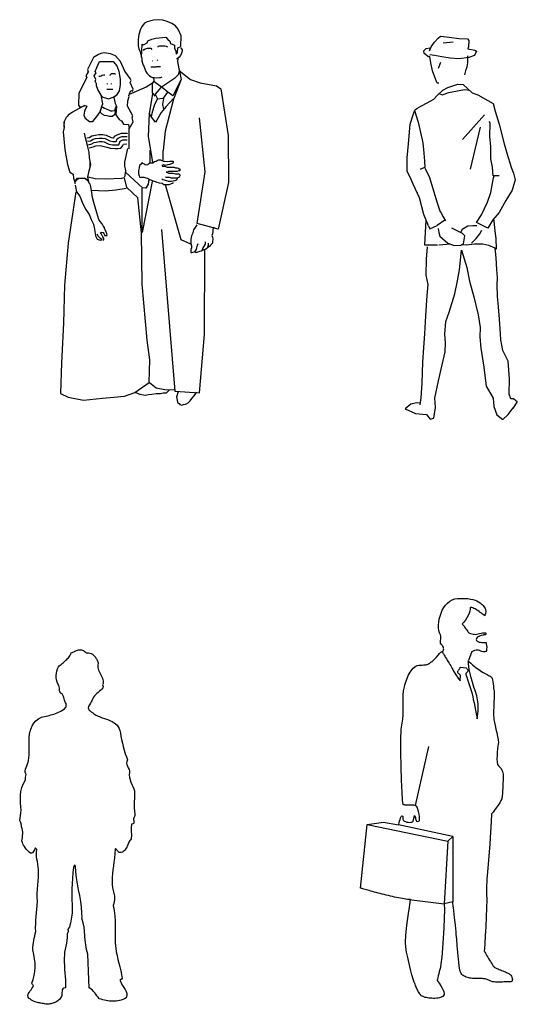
# Model space of a CAD drawing. Header units: millimetres. Extents: x 100.4 to 113.7, y 151.6 to 169.4.
# Tile 25 of 50: x 110.3 to 112.5, y 154.4 to 158.9. Entities that reach past the tile are written whole.
import ezdxf

# ---------------------------------------------------------------- set-up
doc = ezdxf.new("R2010")
doc.units = ezdxf.units.MM

msp = doc.modelspace()

# ---------------------------------------------------------------- linework, layer by layer
for p, q in [((112.1531, 158.7966), (112.17, 158.8155)), ((112.17, 158.8155), (112.1807, 158.8243)), ((112.1807, 158.8243), (112.2196, 158.82)), ((112.2196, 158.82), (112.2642, 158.8138)), ((112.2642, 158.8138), (112.3031, 158.812)), ((112.3031, 158.812), (112.3094, 158.8051)), ((112.1036, 158.7576), (112.1143, 158.7683)), ((112.1143, 158.7683), (112.1318, 158.7709)), ((112.1293, 158.7577), (112.1381, 158.7753)), ((112.1318, 158.7709), (112.1293, 158.7577)), ((112.1381, 158.7753), (112.1531, 158.7966)), ((112.1914, 158.7942), (112.2385, 158.7987)), ((112.3076, 158.7756), (112.3051, 158.7668)), ((112.3051, 158.7668), (112.3371, 158.7606)), ((112.3094, 158.8051), (112.3076, 158.7756)), ((112.1061, 158.7451), (112.1036, 158.7576)), ((112.125, 158.73), (112.1061, 158.7451)), ((112.1319, 158.7319), (112.125, 158.73)), ((112.1532, 158.7364), (112.1319, 158.7389)), ((112.1357, 158.7024), (112.1319, 158.7319)), ((112.1853, 158.7302), (112.1532, 158.7364)), ((112.2236, 158.724), (112.1853, 158.7302)), ((112.2644, 158.7215), (112.2236, 158.724)), ((112.3096, 158.7279), (112.2644, 158.7215)), ((112.3052, 158.7028), (112.3052, 158.7348)), ((112.3353, 158.7367), (112.3096, 158.7279)), ((112.344, 158.7562), (112.3353, 158.7367)), ((112.3371, 158.7606), (112.344, 158.7562)), ((112.1427, 158.6661), (112.1357, 158.7024)), ((112.1703, 158.6787), (112.1809, 158.7063)), ((112.2903, 158.6488), (112.2965, 158.6726)), ((112.2965, 158.6726), (112.3009, 158.6852)), ((112.3009, 158.6852), (112.3052, 158.7028)), ((110.9883, 158.6645), (110.9972, 158.6263)), ((112.1534, 158.6378), (112.1427, 158.6661)), ((112.1642, 158.6102), (112.1534, 158.6378)), ((110.9972, 158.6263), (110.9615, 158.537)), ((112.1723, 158.6102), (112.1642, 158.6102)), ((112.19, 158.5783), (112.2132, 158.5909)), ((112.2132, 158.5909), (112.2583, 158.606)), ((112.2583, 158.606), (112.2841, 158.6042)), ((112.2841, 158.6042), (112.325, 158.5653)), ((110.9615, 158.537), (110.9233, 158.3917)), ((112.1191, 158.5197), (112.1492, 158.5374)), ((112.1492, 158.5374), (112.1644, 158.5533)), ((112.1644, 158.5533), (112.19, 158.5783)), ((112.1737, 158.5624), (112.1877, 158.5568)), ((112.1877, 158.5568), (112.2179, 158.5668)), ((112.2179, 158.5668), (112.2658, 158.5764)), ((112.2658, 158.5764), (112.2898, 158.5812)), ((112.2898, 158.5812), (112.3122, 158.5775)), ((112.325, 158.5653), (112.3507, 158.5566)), ((112.3507, 158.5566), (112.3953, 158.5309)), ((112.0658, 158.4901), (112.0723, 158.4945)), ((112.0723, 158.4945), (112.0934, 158.506)), ((112.0934, 158.506), (112.1191, 158.5197)), ((112.3953, 158.5309), (112.4199, 158.5177)), ((112.4199, 158.5177), (112.4299, 158.482)), ((112.0421, 158.4235), (112.0571, 158.4707)), ((112.0571, 158.4707), (112.0633, 158.4876)), ((112.0615, 158.4857), (112.0785, 158.4318)), ((112.0633, 158.4876), (112.0658, 158.4901)), ((112.381, 158.465), (112.2802, 158.3531)), ((112.4299, 158.482), (112.447, 158.4223)), ((112.0341, 158.3331), (112.0421, 158.4235)), ((112.0785, 158.4318), (112.1, 158.3377)), ((112.3617, 158.4091), (112.315, 158.2182)), ((112.4068, 158.4261), (112.4043, 158.4349)), ((112.4044, 158.3684), (112.4068, 158.4261)), ((112.447, 158.4223), (112.471, 158.3326)), ((110.9233, 158.3917), (110.9139, 158.3028)), ((112.4089, 158.3194), (112.4044, 158.3684)), ((110.7395, 158.2494), (110.7526, 158.3125)), ((112.0273, 158.2691), (112.0341, 158.3331)), ((112.1, 158.3377), (112.1045, 158.2906)), ((112.409, 158.2654), (112.4089, 158.3194)), ((112.471, 158.3326), (112.4893, 158.2705)), ((112.0284, 158.2062), (112.0273, 158.2691)), ((112.1045, 158.2906), (112.1066, 158.2546)), ((112.4893, 158.2705), (112.5046, 158.2217)), ((112.1079, 158.2245), (112.0884, 158.2182)), ((112.1066, 158.2546), (112.1079, 158.2245)), ((112.108, 158.2226), (112.1276, 158.1843)), ((112.4179, 158.2272), (112.409, 158.2654)), ((112.4199, 158.1864), (112.4179, 158.2272)), ((112.0414, 158.181), (112.0284, 158.2062)), ((112.0558, 158.1492), (112.0414, 158.181)), ((112.0884, 158.2182), (112.0947, 158.2201)), ((112.1276, 158.1843), (112.1395, 158.1494)), ((112.4093, 158.111), (112.4218, 158.1776)), ((112.4475, 158.1883), (112.4199, 158.1864)), ((112.4218, 158.1776), (112.4243, 158.1864)), ((112.4243, 158.1864), (112.4475, 158.1883)), ((112.5046, 158.2217), (112.5132, 158.1989)), ((112.5132, 158.1989), (112.521, 158.1687)), ((112.0836, 158.0871), (112.0558, 158.1492)), ((112.1395, 158.1494), (112.1642, 158.0646)), ((112.521, 158.1687), (112.5064, 158.1216)), ((112.3944, 158.0664), (112.4093, 158.111)), ((112.5064, 158.1216), (112.4782, 158.0738)), ((112.1032, 158.01), (112.0836, 158.0871)), ((112.1642, 158.0646), (112.1786, 158.0232)), ((112.3668, 158.0086), (112.3944, 158.0664)), ((112.4782, 158.0738), (112.4478, 158.0194)), ((112.1246, 157.9585), (112.1032, 158.01)), ((112.1786, 158.0257), (112.1914, 157.9993)), ((112.1914, 157.9993), (112.2028, 157.9817)), ((112.3442, 157.9735), (112.3668, 158.0086)), ((112.4478, 158.0194), (112.4184, 157.9867)), ((112.1101, 157.9026), (112.1146, 157.9826)), ((112.1246, 157.9585), (112.132, 157.945)), ((112.132, 157.945), (112.1654, 157.9611)), ((112.1999, 157.9845), (112.1654, 157.9611)), ((112.3048, 157.957), (112.2791, 157.9419)), ((112.328, 157.9589), (112.3048, 157.957)), ((112.3456, 157.959), (112.328, 157.9589)), ((112.3839, 157.9546), (112.3442, 157.9735)), ((112.3966, 157.9479), (112.3839, 157.9546)), ((112.4184, 157.9867), (112.3966, 157.9479)), ((112.4242, 157.9818), (112.4227, 157.9911)), ((112.4289, 157.9345), (112.4242, 157.9818)), ((112.1699, 157.9461), (112.1718, 157.9285)), ((112.1718, 157.9285), (112.1762, 157.9116)), ((112.1762, 157.9116), (112.2127, 157.8796)), ((112.2615, 157.9331), (112.232, 157.9481)), ((112.281, 157.9243), (112.2615, 157.9331)), ((112.2791, 157.9419), (112.2716, 157.9285)), ((112.2917, 157.9137), (112.281, 157.9243)), ((112.2855, 157.8772), (112.2917, 157.9137)), ((112.3432, 157.9012), (112.3601, 157.9226)), ((112.3601, 157.9226), (112.3689, 157.9395)), ((112.4343, 157.9004), (112.4289, 157.9345)), ((112.1084, 157.8709), (112.1101, 157.9026)), ((112.1661, 157.8707), (112.1084, 157.8709)), ((112.2266, 157.8747), (112.1719, 157.8707)), ((112.2127, 157.8796), (112.2428, 157.869)), ((112.2428, 157.869), (112.273, 157.8709)), ((112.273, 157.8709), (112.2855, 157.8772)), ((112.2981, 157.871), (112.276, 157.8725)), ((112.3353, 157.8746), (112.2981, 157.871)), ((112.3219, 157.8798), (112.3432, 157.9012)), ((112.3734, 157.8746), (112.3353, 157.8746)), ((112.401, 157.8693), (112.3734, 157.8746)), ((112.4293, 157.8562), (112.401, 157.8693)), ((112.4351, 157.8546), (112.4343, 157.9004)), ((112.1161, 157.8066), (112.1204, 157.8625)), ((112.2663, 157.7576), (112.2761, 157.8474)), ((112.2761, 157.8474), (112.3001, 157.7681)), ((112.4338, 157.8135), (112.4293, 157.8562)), ((112.4293, 157.8562), (112.4351, 157.8546)), ((112.1144, 157.7338), (112.1161, 157.8066)), ((112.4376, 157.7601), (112.4338, 157.8135)), ((112.1233, 157.6905), (112.1144, 157.7338)), ((112.2582, 157.7083), (112.2663, 157.7576)), ((112.3001, 157.7681), (112.3128, 157.7063)), ((112.4402, 157.7237), (112.4376, 157.7601)), ((112.119, 157.6415), (112.1233, 157.6905)), ((112.2451, 157.648), (112.2582, 157.7083)), ((112.3128, 157.7063), (112.3321, 157.6354)), ((112.4378, 157.6873), (112.4402, 157.7237)), ((112.4404, 157.6377), (112.4378, 157.6873)), ((112.1129, 157.5473), (112.119, 157.6415)), ((112.2196, 157.5645), (112.2451, 157.648)), ((112.3321, 157.6354), (112.352, 157.5519)), ((112.4449, 157.5888), (112.4404, 157.6377)), ((112.2046, 157.5218), (112.2196, 157.5645)), ((112.352, 157.5519), (112.3609, 157.4942)), ((112.4488, 157.5329), (112.4449, 157.5888)), ((112.1086, 157.4657), (112.1129, 157.5473)), ((112.2003, 157.464), (112.2046, 157.5218)), ((112.4533, 157.4664), (112.4488, 157.5329)), ((112.1044, 157.4036), (112.1086, 157.4657)), ((112.2029, 157.4251), (112.2003, 157.464)), ((112.3609, 157.4942), (112.3599, 157.4519)), ((112.4558, 157.4388), (112.4533, 157.4664)), ((112.2005, 157.3843), (112.2029, 157.4251)), ((112.3599, 157.4519), (112.364, 157.4007)), ((112.4641, 157.3892), (112.4558, 157.4388)), ((112.1001, 157.337), (112.1044, 157.4036)), ((112.188, 157.3246), (112.2005, 157.3843)), ((112.364, 157.4007), (112.3782, 157.314)), ((112.4881, 157.3403), (112.4641, 157.3892)), ((112.0959, 157.2409), (112.1001, 157.337)), ((112.1712, 157.2518), (112.188, 157.3246)), ((112.4945, 157.2606), (112.4881, 157.3403)), ((112.3782, 157.314), (112.3891, 157.2262)), ((112.0916, 157.1744), (112.0959, 157.2409)), ((112.1538, 157.172), (112.1712, 157.2518)), ((112.4927, 157.1902), (112.4945, 157.2606)), ((112.3891, 157.2262), (112.42, 157.1725)), ((112.5002, 157.1693), (112.4927, 157.1902)), ((112.0446, 157.1442), (112.0189, 157.1228)), ((112.0703, 157.1505), (112.0446, 157.1442)), ((112.0898, 157.1487), (112.0703, 157.1505)), ((112.0879, 157.1424), (112.0916, 157.1744)), ((112.1564, 157.1293), (112.1538, 157.172)), ((112.42, 157.1725), (112.4238, 157.1342)), ((112.5146, 157.1691), (112.5002, 157.1693)), ((112.5304, 157.1574), (112.5105, 157.1254)), ((112.5146, 157.1691), (112.5304, 157.1574)), ((112.0189, 157.1228), (112.066, 157.1015)), ((112.066, 157.1015), (112.1156, 157.0972)), ((112.1502, 157.0803), (112.1564, 157.1293)), ((112.4238, 157.1342), (112.4371, 157.096)), ((112.4885, 157.098), (112.5121, 157.1287)), ((112.1156, 157.0972), (112.1326, 157.0759)), ((112.1326, 157.0759), (112.1502, 157.0803)), ((112.4371, 157.096), (112.4647, 157.0741)), ((112.4647, 157.0741), (112.4885, 157.098)), ((112.1941, 156.0263), (112.1887, 156.0143)), ((112.3223, 156.0157), (112.3076, 155.9743)), ((112.0654, 155.3122), (112.1272, 155.582)), ((111.8448, 155.2258), (111.92, 155.2368)), ((111.92, 155.2368), (111.9878, 155.2237)), ((112.2363, 155.171), (112.2363, 154.8722)), ((112.213, 155.1501), (112.1972, 154.8637)), ((112.0363, 154.8834), (112.1972, 154.8637))]:
    msp.add_line(p, q)
at = {"color": 7}
for p, q in [((110.8169, 158.7329), (110.8169, 158.7329)), ((110.4629, 158.4095), (110.4629, 158.433)), ((110.5816, 158.2305), (110.5816, 158.2523)), ((110.5184, 158.169), (110.5135, 158.1615)), ((110.5311, 158.1742), (110.5184, 158.169)), ((110.5435, 158.1742), (110.5311, 158.1742)), ((110.5561, 158.1768), (110.5435, 158.1742)), ((110.5662, 158.169), (110.5561, 158.1768)), ((110.5737, 158.1615), (110.5662, 158.169)), ((110.5763, 158.154), (110.5737, 158.1615)), ((110.5812, 158.1491), (110.5763, 158.154)), ((110.5838, 158.1365), (110.5812, 158.1491)), ((110.5887, 158.1114), (110.5838, 158.1365)), ((110.5913, 158.0889), (110.5887, 158.1114)), ((110.5988, 158.0661), (110.5913, 158.0889)), ((110.604, 158.0437), (110.5988, 158.0661)), ((110.6115, 158.0186), (110.604, 158.0437)), ((110.6216, 157.9883), (110.6115, 158.0186)), ((110.6264, 157.9782), (110.6216, 157.9883)), ((110.6365, 157.9681), (110.6264, 157.9782)), ((110.6414, 157.9583), (110.6365, 157.9681)), ((110.6466, 157.9506), (110.6414, 157.9583)), ((110.629, 157.9281), (110.6339, 157.9307)), ((110.6313, 157.9232), (110.629, 157.9281)), ((110.6313, 157.9232), (110.6313, 157.9232)), ((110.6339, 157.918), (110.6313, 157.9232)), ((110.6339, 157.9307), (110.6414, 157.9281)), ((110.6391, 157.9079), (110.6339, 157.918)), ((110.644, 157.9004), (110.6391, 157.9079)), ((110.6414, 157.9281), (110.644, 157.9232)), ((110.644, 157.9232), (110.6466, 157.918)), ((110.6466, 157.9482), (110.6466, 157.9506)), ((110.6541, 157.9307), (110.6466, 157.9482)), ((110.6466, 157.918), (110.6466, 157.9154)), ((110.6466, 157.9154), (110.659, 157.9154)), ((110.6567, 157.9232), (110.6541, 157.9307)), ((110.659, 157.9154), (110.6567, 157.9232)), ((110.6414, 157.8955), (110.644, 157.8955)), ((110.644, 157.8955), (110.644, 157.9004))]:
    msp.add_line(p, q, dxfattribs=at)
at = {"color": 0}
for p, q in [((110.8664, 158.5641), (110.8664, 158.6076)), ((110.6179, 158.5771), (110.6179, 158.5771)), ((110.7596, 158.3097), (110.7596, 158.4054)), ((110.8545, 158.2468), (110.8545, 158.3044)), ((110.9139, 158.259), (110.9139, 158.3028)), ((110.8189, 158.2485), (110.8189, 158.2494)), ((110.7369, 158.1816), (110.7368, 158.1817)), ((110.5717, 158.1621), (110.5715, 158.1623)), ((110.8189, 157.9278), (110.8189, 158.1307))]:
    msp.add_line(p, q, dxfattribs=at)
for points in [[(110.8293, 158.8841), (110.8167, 158.8682), (110.8095, 158.8516), (110.8032, 158.8318), (110.8, 158.8096), (110.8, 158.7803), (110.804, 158.7676), (110.8095, 158.7526), (110.8159, 158.7272), (110.819, 158.7882), (110.8254, 158.7858), (110.8412, 158.7938), (110.8444, 158.8033), (110.8634, 158.8112), (110.8808, 158.8159), (110.8959, 158.8175), (110.9117, 158.8183), (110.926, 158.8207), (110.9355, 158.8096), (110.945, 158.8017), (110.9482, 158.7906), (110.9656, 158.7843), (110.9664, 158.77), (110.972, 158.7565), (110.9736, 158.7431), (110.9799, 158.7486), (110.9815, 158.7708), (110.9957, 158.7779), (110.9973, 158.8255), (110.9831, 158.8564), (110.9704, 158.8722), (110.9537, 158.8825), (110.9323, 158.892), (110.9133, 158.8976), (110.8911, 158.8999), (110.8705, 158.8984), (110.8515, 158.8936), (110.8412, 158.8896)], [(110.6193, 158.7415), (110.5971, 158.728), (110.5694, 158.6725), (110.5718, 158.6614), (110.5615, 158.644), (110.5654, 158.6361), (110.5298, 158.564), (110.5274, 158.5101), (110.5345, 158.5006), (110.5599, 158.5085), (110.5654, 158.5045), (110.5559, 158.4816), (110.552, 158.4641), (110.5591, 158.4499), (110.5781, 158.4348), (110.5932, 158.4348), (110.6122, 158.4586), (110.6265, 158.4792), (110.6344, 158.5045), (110.6391, 158.5156), (110.6312, 158.5553), (110.6162, 158.5814), (110.6098, 158.5973), (110.6098, 158.6068), (110.6043, 158.6194), (110.6067, 158.6274), (110.6003, 158.6432), (110.609, 158.6575), (110.6035, 158.6638), (110.6122, 158.682), (110.6233, 158.709), (110.6471, 158.709), (110.67, 158.709), (110.6859, 158.709), (110.7025, 158.6892), (110.712, 158.6654), (110.7136, 158.6559), (110.7176, 158.6266), (110.7176, 158.602), (110.7144, 158.5751), (110.7017, 158.5561), (110.6899, 158.5442), (110.6922, 158.5307), (110.6954, 158.5172), (110.7017, 158.5045), (110.6986, 158.4657), (110.7136, 158.4443), (110.7239, 158.4388), (110.7334, 158.4229), (110.7564, 158.4221), (110.7596, 158.4023), (110.7778, 158.434), (110.7723, 158.4523), (110.7754, 158.461), (110.7517, 158.5045), (110.7525, 158.5299), (110.7596, 158.5489), (110.758, 158.5537), (110.7675, 158.5774), (110.7739, 158.5735), (110.7778, 158.5822), (110.7643, 158.6131), (110.7683, 158.6226), (110.7643, 158.6321), (110.739, 158.6646), (110.72, 158.709), (110.6962, 158.7351), (110.674, 158.7446), (110.6471, 158.7486), (110.6296, 158.7454)]]:
    msp.add_lwpolyline(points, close=True)
at = {"color": 7}
for points in [[(110.8248, 158.7593), (110.8274, 158.7645), (110.8326, 158.7668), (110.8424, 158.7694), (110.8476, 158.7694), (110.8577, 158.7694), (110.8626, 158.7645)], [(110.9355, 158.7746), (110.9303, 158.7769), (110.9228, 158.7795), (110.9153, 158.7795), (110.9052, 158.7795), (110.8977, 158.7795), (110.8903, 158.7769), (110.8903, 158.7746)], [(110.9957, 158.772), (111.0006, 158.7619), (111.0006, 158.757), (110.9983, 158.7469), (110.9931, 158.7368), (110.9882, 158.7293), (110.9782, 158.7218), (110.9756, 158.7218)], [(110.8165, 158.7265), (110.8173, 158.7218), (110.8173, 158.7117), (110.8199, 158.7017), (110.8225, 158.6916), (110.8274, 158.6841), (110.8326, 158.6714), (110.8349, 158.6639), (110.8401, 158.6564), (110.845, 158.6515), (110.8525, 158.6437), (110.86, 158.6388), (110.8652, 158.6362), (110.8727, 158.6362), (110.8827, 158.6339), (110.8977, 158.6362), (110.9026, 158.6362), (110.9104, 158.6388)], [(110.981, 158.7229), (110.9806, 158.7086), (110.9825, 158.6927), (110.986, 158.676), (110.9886, 158.668)], [(110.8577, 158.6841), (110.8675, 158.6841), (110.8753, 158.6841), (110.8828, 158.6841), (110.8851, 158.6867), (110.8928, 158.6867), (110.9026, 158.6867)], [(110.8652, 158.7117), (110.8675, 158.7117)], [(110.8902, 158.714), (110.8877, 158.7166)], [(110.6216, 158.6414), (110.6265, 158.6414), (110.6314, 158.6437), (110.6366, 158.6463), (110.6441, 158.6489), (110.649, 158.6489)], [(110.6718, 158.6463), (110.6744, 158.6489), (110.6767, 158.6538), (110.6819, 158.6538), (110.6868, 158.6538), (110.6919, 158.6538), (110.6968, 158.6515)], [(110.8707, 158.6365), (110.8714, 158.6191)], [(110.6568, 158.5835), (110.6643, 158.5835), (110.6692, 158.5835), (110.6718, 158.5835), (110.6818, 158.5835), (110.6842, 158.5835)], [(110.6591, 158.6086), (110.6591, 158.6063)], [(110.6767, 158.6086), (110.6767, 158.6063)], [(110.6314, 158.5535), (110.6392, 158.546), (110.6516, 158.5434), (110.6643, 158.5382), (110.6867, 158.546), (110.6994, 158.5558)], [(110.9606, 158.5382), (110.928, 158.5031), (110.9052, 158.4757), (110.885, 158.4405), (110.8801, 158.4327), (110.8626, 158.4529), (110.8499, 158.4731)], [(110.5662, 158.3601), (110.5763, 158.3624), (110.5887, 158.3702), (110.604, 158.3725), (110.6216, 158.3751), (110.6392, 158.3751), (110.6542, 158.3725), (110.6766, 158.3624), (110.6867, 158.3601), (110.6893, 158.3601), (110.6919, 158.3676), (110.7017, 158.3725), (110.7118, 158.3777), (110.7245, 158.3826), (110.7369, 158.3826), (110.7496, 158.3826), (110.7496, 158.38)], [(110.5698, 158.3447), (110.5825, 158.3476), (110.5943, 158.3551), (110.6063, 158.3569), (110.6227, 158.3593), (110.6378, 158.3593), (110.6495, 158.3573), (110.6716, 158.3474), (110.6849, 158.3443), (110.7006, 158.3443), (110.7048, 158.3563), (110.7089, 158.3584), (110.7183, 158.3632), (110.7274, 158.3668), (110.7369, 158.3668), (110.7496, 158.3668)], [(110.5733, 158.3293), (110.5886, 158.3328), (110.6, 158.3399), (110.6087, 158.3412), (110.6239, 158.3435), (110.6364, 158.3435), (110.6448, 158.342), (110.6665, 158.3323), (110.6832, 158.3285), (110.7118, 158.3285), (110.7176, 158.3451), (110.7248, 158.3488), (110.7304, 158.351), (110.7369, 158.351), (110.7496, 158.351)], [(110.5769, 158.3156), (110.5946, 158.3193), (110.6066, 158.324), (110.6268, 158.3252), (110.6396, 158.323), (110.657, 158.3186), (110.6741, 158.3132), (110.6948, 158.3113), (110.7089, 158.3113), (110.722, 158.3128), (110.7289, 158.3223), (110.7328, 158.332), (110.7484, 158.3339)], [(110.7395, 158.1817), (110.7446, 158.2094), (110.7421, 158.2195), (110.7395, 158.2319), (110.7395, 158.2419), (110.7395, 158.2494)], [(110.8199, 158.2445), (110.8072, 158.2344), (110.8049, 158.2244), (110.8023, 158.212), (110.8023, 158.1967), (110.8049, 158.1866), (110.8072, 158.1817), (110.8124, 158.1791)], [(110.8199, 158.2445), (110.8274, 158.2419), (110.8326, 158.2393), (110.8401, 158.237), (110.845, 158.2393), (110.8475, 158.2419), (110.8524, 158.2445), (110.8576, 158.2471), (110.8674, 158.2471), (110.8752, 158.252), (110.8827, 158.2546), (110.8876, 158.2569), (110.8928, 158.2595), (110.9026, 158.2595), (110.9078, 158.2569), (110.9153, 158.2546), (110.9202, 158.2546), (110.9355, 158.252), (110.943, 158.2546), (110.953, 158.2546), (110.9579, 158.2546), (110.9605, 158.252), (110.9605, 158.2471), (110.9579, 158.2445), (110.953, 158.2419), (110.943, 158.2393), (110.9355, 158.237), (110.9254, 158.2344), (110.9179, 158.237), (110.9153, 158.237), (110.9153, 158.237), (110.9078, 158.2344), (110.9104, 158.2344), (110.9104, 158.2318), (110.9153, 158.2318), (110.9202, 158.2318), (110.9329, 158.2269), (110.9378, 158.2269), (110.9429, 158.2269), (110.9478, 158.2269), (110.953, 158.2269), (110.9579, 158.2269), (110.9654, 158.2269), (110.9706, 158.2243), (110.9781, 158.2243), (110.983, 158.2217), (110.9856, 158.2194), (110.9905, 158.2194), (110.9905, 158.2168), (110.9905, 158.2142), (110.9905, 158.2093), (110.9882, 158.2093), (110.9856, 158.2093), (110.9781, 158.2068), (110.9729, 158.2068), (110.968, 158.2068), (110.9631, 158.2068), (110.9579, 158.2068), (110.9504, 158.2068), (110.9455, 158.2068), (110.9404, 158.2068), (110.9355, 158.2042), (110.928, 158.2042), (110.928, 158.2042), (110.9329, 158.2019), (110.9404, 158.1993), (110.9579, 158.1993), (110.9706, 158.1967), (110.9856, 158.1967), (110.9905, 158.1918), (110.9905, 158.1866), (110.9882, 158.1817), (110.9781, 158.1768), (110.9654, 158.1768), (110.953, 158.1768), (110.9429, 158.1791), (110.9303, 158.1791), (110.9254, 158.1817), (110.9254, 158.1817)], [(110.9579, 158.1566), (110.9579, 158.154), (110.9478, 158.1491), (110.9403, 158.1465), (110.9303, 158.1465), (110.9179, 158.1465), (110.9104, 158.1517), (110.9104, 158.1517), (110.8977, 158.154), (110.8876, 158.1566), (110.8752, 158.1615), (110.8651, 158.1641), (110.855, 158.169), (110.8449, 158.1742), (110.8375, 158.1768), (110.8274, 158.1791), (110.8173, 158.1791), (110.8124, 158.1791)], [(110.5135, 158.144), (110.5184, 158.114), (110.5337, 158.0938), (110.5486, 158.0586), (110.561, 158.0336), (110.5763, 158.0111), (110.5864, 157.9883), (110.5962, 157.9658), (110.6014, 157.9431), (110.6063, 157.9131), (110.6138, 157.8978), (110.6264, 157.8929), (110.6365, 157.8955), (110.629, 157.9004), (110.6189, 157.9105), (110.6138, 157.9206)], [(110.9781, 158.1742), (110.9755, 158.1667), (110.968, 158.1641), (110.953, 158.1615), (110.9403, 158.1615), (110.9303, 158.1641), (110.9202, 158.1667), (110.9127, 158.169), (110.9078, 158.1716)], [(111.0686, 157.9632), (111.0608, 157.9505), (111.0533, 157.9407), (111.0484, 157.9231), (111.0432, 157.913), (111.0409, 157.8978), (111.0409, 157.8903), (111.0409, 157.8779), (111.0432, 157.8678), (111.0432, 157.8577), (111.0409, 157.8502), (111.0409, 157.8375), (111.0458, 157.8375), (111.0559, 157.8401), (111.0608, 157.8427), (111.066, 157.8502), (111.0686, 157.8577), (111.0709, 157.8704), (111.0735, 157.8779)], [(111.1464, 157.9531), (111.1412, 157.943), (111.1412, 157.9329), (111.1389, 157.9231), (111.1363, 157.9153), (111.1389, 157.9078), (111.1412, 157.8978), (111.1389, 157.8854), (111.1389, 157.8802), (111.1311, 157.8704), (111.1262, 157.8652), (111.1187, 157.8603), (111.1187, 157.8626), (111.1213, 157.8678), (111.1213, 157.8704), (111.1213, 157.8802), (111.1213, 157.8802)], [(111.1061, 157.8854), (111.1061, 157.8753), (111.0986, 157.8626), (111.0937, 157.8551), (111.0937, 157.8502), (111.0885, 157.8427), (111.0761, 157.8401), (111.0686, 157.8375), (111.0634, 157.8375), (111.0608, 157.8401)], [(111.1161, 157.8626), (111.1161, 157.8577), (111.1086, 157.8528), (111.0986, 157.8476), (111.096, 157.8476)], [(110.9429, 157.2098), (110.9279, 157.1948), (110.9152, 157.1948), (110.9025, 157.1922), (110.8826, 157.1922), (110.8624, 157.1896), (110.8474, 157.187), (110.8325, 157.1847), (110.8097, 157.1896), (110.7895, 157.1971), (110.7872, 157.1971)], [(110.9829, 157.2005), (110.9754, 157.1778), (110.978, 157.1628), (110.9806, 157.1527), (110.9881, 157.1478), (110.9904, 157.1426), (110.9982, 157.14), (111.008, 157.1426), (111.0158, 157.1452), (111.0282, 157.1501), (111.0382, 157.1602), (111.0457, 157.1703), (111.0558, 157.183), (111.0633, 157.1928), (111.0659, 157.2005)]]:
    msp.add_lwpolyline(points, dxfattribs=at)
for points in [[(110.9894, 158.6678), (110.9823, 158.648), (110.9664, 158.6321), (110.9062, 158.5917), (110.8713, 158.6179)], [(110.9883, 158.6658), (111.0393, 158.6276), (111.0839, 158.611), (111.1579, 158.5982), (111.177, 158.5842), (111.2115, 158.3713), (111.2127, 158.1571), (111.1655, 157.9429), (111.0699, 157.9696)], [(110.8709, 158.6173), (110.8658, 158.6109), (110.8365, 158.5918), (110.7587, 158.5587)], [(110.9038, 158.5909), (110.8777, 158.5592), (110.888, 158.5386), (110.8745, 158.5125), (110.8634, 158.4721), (110.8602, 158.4562)], [(110.8872, 158.5394), (110.9157, 158.541), (110.9355, 158.5695), (110.9094, 158.5901)], [(110.9957, 158.6234), (110.9593, 158.5529), (110.9355, 158.5695)], [(110.8658, 158.5612), (110.8505, 158.472), (110.8467, 158.3661), (110.8658, 158.2501)], [(110.8777, 158.5513), (110.8666, 158.564)], [(110.9157, 158.5402), (110.9117, 158.5133), (110.9157, 158.4919)], [(111.0699, 157.9696), (111.1056, 158.2055), (111.0801, 158.4516)], [(110.5729, 158.1824), (110.6047, 158.1748), (110.6532, 158.1735), (110.7259, 158.1761), (110.7361, 158.1799)], [(110.7361, 158.1773), (110.7475, 158.134)], [(110.8493, 158.171), (110.8454, 158.1494), (110.8352, 158.1315), (110.8199, 158.1328), (110.7447, 158.2029)], [(110.516, 158.1136), (110.503, 158.0225), (110.4813, 157.8793), (110.464, 157.6884), (110.4596, 157.5149), (110.451, 157.3327), (110.4466, 157.1938), (110.4813, 157.1765), (110.5507, 157.1635), (110.6375, 157.1721), (110.6896, 157.1765), (110.7373, 157.1808), (110.785, 157.1978), (110.8505, 157.2431), (110.8536, 157.3476), (110.8411, 157.4365), (110.8193, 157.6923), (110.8162, 157.9263), (110.7987, 158.0863), (110.7491, 158.1334)], [(110.8646, 158.1608), (110.8187, 157.9288)], [(111.0406, 157.8753), (110.9972, 157.8957), (110.9258, 158.1456)], [(110.5882, 158.1212), (110.6506, 158.1187), (110.6991, 158.1225), (110.7463, 158.1314)], [(110.9076, 157.9424), (110.9682, 157.2036), (111.0796, 157.197), (111.1037, 157.4634)], [(111.1037, 157.4634), (111.1041, 157.8457)], [(110.8519, 157.2429), (110.883, 157.2199), (110.9223, 157.2117), (110.9665, 157.2101)]]:
    msp.add_lwpolyline(points)
msp.add_lwpolyline([(110.5562, 158.5083), (110.5008, 158.478, 0.085246), (110.4758, 158.4581, 0.249626), (110.4634, 158.4077), (110.4582, 158.3878), (110.4656, 158.3074), (110.4783, 158.2394), (110.4884, 158.2042), (110.5034, 158.1944), (110.506, 158.1768), (110.5135, 158.1517), (110.5135, 158.1641), (110.5236, 158.1768), (110.5461, 158.1768), (110.5587, 158.1742), (110.5688, 158.1667), (110.5763, 158.154), (110.5711, 158.1817), (110.5763, 158.2094), (110.5838, 158.2394), (110.5786, 158.2696), (110.5763, 158.2947), (110.5688, 158.325), (110.5611, 158.3549), (110.5562, 158.3826)], format="xyb", dxfattribs=at)
msp.add_lwpolyline([(110.634, 158.5031), (110.6392, 158.5008), (110.6467, 158.4956), (110.6542, 158.4933), (110.6643, 158.4881), (110.6743, 158.4832), (110.6818, 158.4832), (110.6942, 158.4855), (110.6968, 158.4956), (110.7017, 158.5031), (110.6919, 158.4656), (110.6818, 158.4581), (110.6692, 158.4581), (110.6591, 158.4604), (110.6467, 158.463), (110.6366, 158.4679), (110.6314, 158.4731), (110.6265, 158.478)], close=True, dxfattribs=at)
at = {"linetype": 'Continuous'}
for points in [[(112.1934, 156.0287), (112.194, 156.0324), (112.1932, 156.0361), (112.1912, 156.0394), (112.1882, 156.0428), (112.1853, 156.0459), (112.1826, 156.0496), (112.1806, 156.0533), (112.1798, 156.0576), (112.1799, 156.0618), (112.1803, 156.0664), (112.1813, 156.0712), (112.182, 156.076), (112.1821, 156.0812), (112.1814, 156.0861), (112.1794, 156.0913), (112.1753, 156.1007), (112.1726, 156.1117), (112.171, 156.1239), (112.171, 156.1366), (112.1719, 156.1499), (112.1744, 156.1635), (112.1777, 156.1774), (112.1823, 156.1909), (112.1881, 156.2038), (112.195, 156.2158), (112.2031, 156.2271), (112.2122, 156.2369), (112.2221, 156.2452), (112.2331, 156.2516), (112.245, 156.2558), (112.2581, 156.2576), (112.2751, 156.2582), (112.2906, 156.2578), (112.3045, 156.2569), (112.3169, 156.2551), (112.328, 156.2527), (112.3377, 156.2497), (112.3464, 156.2462), (112.3539, 156.2424), (112.3604, 156.2383), (112.3658, 156.2339), (112.3705, 156.2296), (112.3747, 156.2249), (112.3779, 156.2203), (112.3808, 156.216), (112.3831, 156.2117), (112.3852, 156.2074), (112.3865, 156.1989), (112.3851, 156.1895), (112.3828, 156.182), (112.3815, 156.179), (112.3809, 156.1796), (112.3788, 156.1812), (112.3758, 156.1833), (112.3716, 156.1865), (112.3669, 156.1902), (112.3615, 156.194), (112.3559, 156.1981), (112.3499, 156.2021), (112.3439, 156.2059), (112.3379, 156.2097), (112.3326, 156.2125), (112.3275, 156.2151), (112.3229, 156.2164), (112.3193, 156.2171), (112.3166, 156.2166), (112.315, 156.2145)], [(112.315, 156.2145), (112.3149, 156.2084), (112.3132, 156.2003), (112.3102, 156.191), (112.3057, 156.1804), (112.3003, 156.1697), (112.294, 156.1592), (112.2865, 156.1497), (112.2784, 156.1414), (112.2802, 156.1389), (112.282, 156.137), (112.2838, 156.1355), (112.2849, 156.134), (112.2861, 156.1327), (112.2873, 156.1318), (112.2882, 156.1305), (112.2888, 156.1296), (112.2896, 156.1284), (112.2917, 156.1253), (112.2946, 156.121), (112.2979, 156.1164), (112.3014, 156.1114), (112.3043, 156.1071), (112.3067, 156.1037), (112.3081, 156.1019), (112.3096, 156.1012), (112.3126, 156.0996), (112.3171, 156.098), (112.3229, 156.0964), (112.3289, 156.0947), (112.3349, 156.094), (112.3407, 156.0935), (112.3458, 156.0946), (112.3516, 156.0963), (112.3584, 156.098), (112.3654, 156.0993), (112.3721, 156.1004), (112.3781, 156.1008), (112.3827, 156.101), (112.386, 156.1007), (112.3869, 156.1), (112.3869, 156.0979), (112.3868, 156.0964), (112.3868, 156.0952), (112.3868, 156.0937), (112.3864, 156.0931), (112.3855, 156.0925), (112.384, 156.0922), (112.3822, 156.092), (112.3803, 156.0917), (112.3782, 156.0914), (112.3764, 156.0912), (112.3746, 156.0909), (112.366, 156.0887), (112.3584, 156.0855), (112.3519, 156.0824), (112.3473, 156.0788), (112.3442, 156.0747), (112.3432, 156.0707), (112.3443, 156.0665), (112.3478, 156.0625), (112.3496, 156.0612), (112.3529, 156.0602), (112.3571, 156.0589), (112.3623, 156.0579), (112.368, 156.0571), (112.3741, 156.0567), (112.3801, 156.0565), (112.3865, 156.057), (112.3877, 156.0551), (112.3891, 156.0503), (112.3901, 156.043), (112.3908, 156.0351), (112.3906, 156.0269), (112.3893, 156.02), (112.3864, 156.0152), (112.3818, 156.0135), (112.3749, 156.0142), (112.3692, 156.0159), (112.3638, 156.0178), (112.3586, 156.0198), (112.3538, 156.0214), (112.3484, 156.0221), (112.3426, 156.022), (112.3356, 156.0203), (112.3289, 156.0174), (112.3234, 156.0144)], [(110.5624, 156.009), (110.5685, 156.0099), (110.5745, 156.0096), (110.5802, 156.0084), (110.5859, 156.006), (110.5913, 156.0027), (110.5964, 155.9985), (110.6009, 155.9939), (110.6052, 155.9891), (110.6076, 155.9855), (110.6097, 155.9819), (110.6115, 155.9786), (110.613, 155.9753), (110.6145, 155.9717), (110.6157, 155.9681), (110.6172, 155.9645), (110.6184, 155.9603), (110.6166, 155.9542), (110.6157, 155.9485), (110.6163, 155.9425), (110.6178, 155.9365), (110.6199, 155.9302), (110.6226, 155.9241), (110.6256, 155.9181), (110.6289, 155.9118), (110.6322, 155.9058), (110.6352, 155.8998), (110.6376, 155.8935), (110.6398, 155.8874), (110.641, 155.8814), (110.6413, 155.8754), (110.6404, 155.8694), (110.6383, 155.8634), (110.6401, 155.8565), (110.6389, 155.8502), (110.6352, 155.8444), (110.6298, 155.8393), (110.6235, 155.8342), (110.6172, 155.8291), (110.6112, 155.824), (110.6064, 155.8183), (110.6009, 155.8131), (110.5964, 155.8071), (110.5931, 155.8005), (110.5898, 155.7936), (110.5865, 155.7864), (110.5832, 155.7792), (110.5787, 155.7719), (110.5733, 155.765), (110.5721, 155.7587), (110.5733, 155.7533), (110.5763, 155.7485), (110.5808, 155.744), (110.5859, 155.7401), (110.5913, 155.7364), (110.5964, 155.7331), (110.6009, 155.7301), (110.6091, 155.7253), (110.6181, 155.7208), (110.6271, 155.7169), (110.6365, 155.7133), (110.6461, 155.71), (110.6554, 155.7067), (110.6647, 155.7034), (110.6738, 155.6994), (110.6822, 155.6955), (110.6903, 155.6907), (110.6975, 155.6856), (110.7041, 155.6793), (110.7095, 155.6721), (110.7141, 155.6639), (110.7174, 155.6543), (110.7192, 155.6435), (110.7216, 155.6293), (110.7249, 155.6137), (110.7285, 155.5978), (110.7324, 155.5812), (110.7369, 155.5647), (110.7417, 155.549), (110.7469, 155.534), (110.7523, 155.5204), (110.7481, 155.5135), (110.7472, 155.5066), (110.7484, 155.4994), (110.7514, 155.4922), (110.755, 155.4849), (110.7586, 155.4774), (110.7607, 155.4702), (110.761, 155.463), (110.7598, 155.4519), (110.7607, 155.4407), (110.7634, 155.4299), (110.767, 155.4194), (110.7715, 155.4091), (110.776, 155.3989), (110.7799, 155.3887), (110.7829, 155.3788), (110.7833, 155.3499), (110.7824, 155.3252), (110.782, 155.3008), (110.7854, 155.2723), (110.7851, 155.2671), (110.7833, 155.2617), (110.7811, 155.2569), (110.7784, 155.2521), (110.779, 155.2485), (110.7799, 155.2446), (110.7805, 155.2404), (110.7805, 155.2362), (110.7799, 155.2326), (110.7784, 155.2298), (110.7754, 155.2283), (110.7706, 155.228), (110.7688, 155.21), (110.7688, 155.1941), (110.7694, 155.1778), (110.7688, 155.1598), (110.7655, 155.1565), (110.7625, 155.1525), (110.7598, 155.148), (110.7571, 155.1435), (110.755, 155.1384), (110.7526, 155.1333), (110.7505, 155.1282), (110.7481, 155.1231), (110.7453, 155.1182), (110.7426, 155.1134), (110.7399, 155.1092), (110.7363, 155.1056), (110.7327, 155.1023), (110.7282, 155.0999), (110.7234, 155.0984), (110.7177, 155.0975), (110.7141, 155.0984), (110.7108, 155.1005), (110.7077, 155.1035), (110.705, 155.1068), (110.7023, 155.1098), (110.6999, 155.1125), (110.6972, 155.114), (110.6948, 155.114), (110.6936, 155.0927), (110.6918, 155.0728), (110.6897, 155.0545), (110.6876, 155.037), (110.6855, 155.0196), (110.6837, 155.0021), (110.6822, 154.9838), (110.6813, 154.9642), (110.6816, 154.9513), (110.6834, 154.938), (110.6864, 154.9251), (110.6897, 154.9119), (110.6918, 154.8983), (110.6927, 154.8848), (110.6909, 154.8707), (110.6861, 154.8562), (110.6909, 154.8331), (110.6936, 154.809), (110.6951, 154.7843), (110.6954, 154.7591), (110.6954, 154.7341), (110.6954, 154.7091), (110.696, 154.6848), (110.6978, 154.661), (110.7005, 154.6441), (110.7041, 154.6273), (110.708, 154.6102), (110.7123, 154.593), (110.7165, 154.5756), (110.7207, 154.5584), (110.7246, 154.5407), (110.7279, 154.5232), (110.7267, 154.5214), (110.7252, 154.5199), (110.7234, 154.5193), (110.7219, 154.5184), (110.7201, 154.5178), (110.7189, 154.5166), (110.718, 154.5151), (110.7177, 154.513), (110.7228, 154.5016), (110.7288, 154.4913), (110.7351, 154.4817), (110.7408, 154.4724), (110.7453, 154.4633), (110.7481, 154.454), (110.7484, 154.4447), (110.7453, 154.4348), (110.7375, 154.4306), (110.73, 154.4272), (110.7222, 154.4245), (110.7147, 154.4221), (110.7075, 154.4206), (110.6999, 154.4194), (110.6924, 154.4188), (110.6852, 154.4188), (110.6777, 154.4191), (110.6701, 154.4197), (110.6626, 154.4209), (110.6548, 154.4221), (110.647, 154.4239), (110.6392, 154.4257), (110.631, 154.4279), (110.6229, 154.4303), (110.6175, 154.4375), (110.6124, 154.4444), (110.6073, 154.451), (110.6019, 154.4573), (110.5967, 154.4633), (110.5913, 154.4691), (110.5856, 154.4745), (110.5799, 154.4799), (110.5793, 154.4793), (110.5787, 154.479), (110.5778, 154.479), (110.5766, 154.479), (110.5751, 154.5178), (110.5739, 154.5566), (110.5727, 154.5954), (110.5703, 154.6333), (110.5646, 154.6553), (110.5612, 154.6766), (110.5591, 154.6971), (110.5576, 154.7169), (110.5561, 154.7368), (110.5537, 154.7567), (110.5498, 154.7768), (110.5435, 154.7979), (110.5447, 154.8036), (110.5444, 154.809), (110.5438, 154.815), (110.5426, 154.8219), (110.5414, 154.8478), (110.5381, 154.8743), (110.5339, 154.9011), (110.5288, 154.9278), (110.5236, 154.9549), (110.5191, 154.982), (110.5161, 155.009), (110.5149, 155.0361), (110.5131, 155.0394), (110.5116, 155.0406), (110.5101, 155.0403), (110.5092, 155.0391), (110.508, 155.037), (110.5074, 155.0349), (110.5065, 155.0328), (110.5059, 155.0313), (110.5026, 155.0057), (110.5005, 154.9811), (110.499, 154.9567), (110.4984, 154.9326), (110.4981, 154.9083), (110.4984, 154.8839), (110.4987, 154.8586), (110.4993, 154.8328), (110.4987, 154.8222), (110.4975, 154.8123), (110.496, 154.8027), (110.4945, 154.7937), (110.4927, 154.7843), (110.4909, 154.7753), (110.4891, 154.7657), (110.4876, 154.7558), (110.4854, 154.7549), (110.4842, 154.754), (110.4833, 154.7527), (110.4827, 154.7515), (110.4821, 154.75), (110.4815, 154.7485), (110.4803, 154.7473), (110.4782, 154.7461), (110.4803, 154.7428), (110.4809, 154.7395), (110.4803, 154.7362), (110.4791, 154.7332), (110.4779, 154.7299), (110.4767, 154.7269), (110.4761, 154.7239), (110.4764, 154.7209), (110.4764, 154.7094), (110.4752, 154.6968), (110.4728, 154.6836), (110.4701, 154.6703), (110.4674, 154.6565), (110.465, 154.6429), (110.4635, 154.6294), (110.4632, 154.6168), (110.4632, 154.5987), (110.4638, 154.5816), (110.465, 154.5644), (110.4662, 154.5479), (110.4677, 154.5313), (110.4686, 154.5145), (110.4689, 154.4976), (110.4686, 154.4799), (110.4614, 154.479), (110.4569, 154.476), (110.4542, 154.4712), (110.453, 154.4655), (110.4527, 154.4591), (110.4527, 154.4522), (110.4524, 154.4459), (110.4509, 154.4405), (110.4481, 154.4354), (110.4448, 154.4309), (110.4412, 154.427), (110.4376, 154.4233), (110.4334, 154.4203), (110.4289, 154.4173), (110.4247, 154.4149), (110.4199, 154.4128), (110.4154, 154.411), (110.4105, 154.4095), (110.4057, 154.4083), (110.4012, 154.4074), (110.3967, 154.4065), (110.3925, 154.4059), (110.3886, 154.4053), (110.3847, 154.405), (110.379, 154.4062), (110.3732, 154.4074), (110.3678, 154.4083), (110.3624, 154.4092), (110.357, 154.4101), (110.3516, 154.411), (110.3462, 154.4119), (110.341, 154.4131), (110.3356, 154.4146), (110.3305, 154.4164), (110.3251, 154.4185), (110.3197, 154.4209), (110.3143, 154.4242), (110.3089, 154.4279), (110.3034, 154.4321), (110.2977, 154.4372), (110.2974, 154.4447), (110.2992, 154.4519), (110.3025, 154.4585), (110.3068, 154.4649), (110.3116, 154.4709), (110.3158, 154.4772), (110.3197, 154.4835), (110.3221, 154.4901), (110.3209, 154.4931), (110.3188, 154.4955), (110.3164, 154.4979), (110.3152, 154.501), (110.3215, 154.5184), (110.3263, 154.5362), (110.329, 154.5545), (110.3305, 154.5735), (110.3299, 154.5927), (110.3281, 154.6123), (110.3245, 154.6324), (110.3197, 154.6532), (110.32, 154.6652), (110.3209, 154.6763), (110.3224, 154.6869), (110.3242, 154.6968), (110.3263, 154.7064), (110.3287, 154.7163), (110.3308, 154.7266), (110.3329, 154.7374), (110.3326, 154.7558), (110.3332, 154.7729), (110.3338, 154.7894), (110.335, 154.806), (110.3365, 154.8222), (110.3383, 154.8391), (110.3399, 154.8568), (110.3417, 154.8761), (110.3399, 154.8932), (110.3399, 154.9116), (110.341, 154.9302), (110.3426, 154.9492), (110.3444, 154.9678), (110.3459, 154.9862), (110.3462, 155.0039), (110.345, 155.0205), (110.3444, 155.0328), (110.3429, 155.0448), (110.341, 155.0566), (110.3386, 155.0677), (110.3368, 155.0785), (110.3359, 155.0894), (110.3365, 155.1002), (110.3386, 155.111), (110.3371, 155.1131), (110.3353, 155.1149), (110.3335, 155.117), (110.3317, 155.1189), (110.3296, 155.1152), (110.3272, 155.1104), (110.3245, 155.1053), (110.3215, 155.1005), (110.3179, 155.0966), (110.3137, 155.0948), (110.3089, 155.0951), (110.3031, 155.099), (110.2971, 155.1056), (110.2914, 155.1119), (110.2863, 155.1182), (110.2818, 155.1249), (110.2776, 155.1312), (110.2743, 155.1378), (110.2719, 155.1444), (110.2701, 155.151), (110.271, 155.1589), (110.2722, 155.167), (110.2731, 155.1751), (110.2734, 155.1832), (110.2734, 155.1914), (110.2725, 155.1992), (110.2707, 155.2073), (110.2676, 155.2148), (110.2674, 155.2217), (110.2658, 155.2295), (110.2631, 155.2374), (110.2598, 155.2434), (110.2616, 155.2554), (110.2634, 155.2678), (110.2652, 155.2795), (110.2667, 155.2906), (110.2652, 155.3072), (110.2637, 155.3243), (110.2631, 155.3418), (110.2634, 155.3595), (110.2655, 155.3772), (110.2698, 155.395), (110.2767, 155.4124), (110.2866, 155.4299), (110.2857, 155.4359), (110.2866, 155.4419), (110.2881, 155.4479), (110.289, 155.4543), (110.2854, 155.463), (110.2845, 155.4711), (110.286, 155.4789), (110.2887, 155.4867), (110.292, 155.4943), (110.2953, 155.5021), (110.2983, 155.5099), (110.2998, 155.518), (110.3019, 155.5298), (110.3031, 155.5424), (110.3034, 155.5556), (110.3034, 155.5692), (110.3031, 155.5827), (110.3031, 155.5968), (110.3031, 155.6107), (110.3037, 155.6245), (110.3052, 155.6381), (110.3077, 155.6513), (110.3116, 155.6642), (110.317, 155.6766), (110.3239, 155.688), (110.3332, 155.6985), (110.345, 155.7082), (110.3591, 155.7166), (110.366, 155.7178), (110.3732, 155.7193), (110.3805, 155.7208), (110.3877, 155.7223), (110.3949, 155.7238), (110.4018, 155.7259), (110.409, 155.7277), (110.4163, 155.7301), (110.4232, 155.7325), (110.4304, 155.7352), (110.437, 155.7382), (110.4439, 155.7419), (110.4505, 155.7455), (110.4572, 155.7497), (110.4635, 155.7542), (110.4695, 155.7593), (110.4713, 155.7635), (110.4716, 155.7671), (110.4719, 155.771), (110.4728, 155.7749), (110.4686, 155.7819), (110.4659, 155.7882), (110.4641, 155.7939), (110.4626, 155.7996), (110.4611, 155.8053), (110.4593, 155.8107), (110.4569, 155.8165), (110.453, 155.8225), (110.4469, 155.8261), (110.4436, 155.8309), (110.4418, 155.8363), (110.4412, 155.842), (110.4412, 155.8483), (110.4406, 155.8544), (110.4388, 155.8601), (110.4355, 155.8655), (110.4313, 155.8757), (110.4283, 155.8856), (110.4268, 155.8959), (110.4262, 155.9061), (110.4271, 155.9163), (110.4289, 155.9263), (110.4322, 155.9362), (110.4364, 155.9461), (110.4406, 155.9497), (110.4448, 155.9533), (110.4494, 155.9569), (110.4536, 155.9606), (110.4581, 155.9642), (110.4623, 155.9678), (110.4665, 155.9717), (110.4707, 155.9753), (110.4746, 155.9792), (110.4782, 155.9831), (110.4818, 155.987), (110.4852, 155.9912), (110.4882, 155.9955), (110.4906, 155.9997), (110.493, 156.0042), (110.4948, 156.009), (110.4987, 156.0108), (110.5029, 156.0126), (110.5068, 156.0144), (110.5113, 156.0165), (110.5155, 156.0183), (110.5197, 156.0201), (110.5242, 156.0216), (110.5288, 156.0225), (110.533, 156.0234), (110.5375, 156.0234), (110.5417, 156.0231), (110.5459, 156.0219), (110.5504, 156.0201), (110.5543, 156.0174), (110.5585, 156.0138), (110.5624, 156.009)], [(112.1878, 156.0144), (112.189, 156.0119), (112.1909, 156.0086), (112.1933, 156.0043), (112.1963, 155.9995), (112.1997, 155.994), (112.2033, 155.9883), (112.2069, 155.9819), (112.2109, 155.9756), (112.2151, 155.9689), (112.2191, 155.9622), (112.223, 155.9559), (112.2266, 155.9495), (112.2303, 155.9434), (112.2333, 155.938), (112.2363, 155.9328), (112.2384, 155.9286), (112.2427, 155.9207), (112.2478, 155.9125), (112.253, 155.9046), (112.2581, 155.8977), (112.2627, 155.8913), (112.2666, 155.8865), (112.269, 155.8834), (112.27, 155.8822), (112.2709, 155.9077), (112.2703, 155.9083), (112.2685, 155.9095), (112.266, 155.9116), (112.2636, 155.9143), (112.2612, 155.9171), (112.2594, 155.9201), (112.2587, 155.9228), (112.2594, 155.9256), (112.2612, 155.928), (112.2627, 155.931), (112.2645, 155.9337), (112.2663, 155.9368), (112.2678, 155.9395), (112.269, 155.9416), (112.2697, 155.9428), (112.27, 155.9434), (112.2972, 155.9413), (112.2975, 155.941), (112.2988, 155.9398), (112.3003, 155.938), (112.3021, 155.9356), (112.3036, 155.9328), (112.3048, 155.9301), (112.3051, 155.9271), (112.3045, 155.9243), (112.3033, 155.9222), (112.3015, 155.9207), (112.2997, 155.9195), (112.2981, 155.9186), (112.2969, 155.9171), (112.296, 155.9149), (112.2963, 155.9113), (112.2972, 155.9065), (112.2997, 155.8986), (112.3033, 155.8874), (112.3075, 155.8743), (112.3124, 155.8601), (112.3169, 155.8462), (112.3209, 155.8334), (112.3242, 155.8228), (112.3257, 155.8162), (112.3272, 155.8086), (112.3297, 155.7965), (112.333, 155.7813), (112.3366, 155.7643), (112.3403, 155.7471), (112.3433, 155.731), (112.3454, 155.7177), (112.3466, 155.7086), (112.3485, 155.7192), (112.35, 155.7316), (112.3512, 155.7452), (112.3518, 155.7604), (112.3512, 155.7768), (112.3491, 155.7946), (112.3451, 155.8131), (112.3394, 155.8328), (112.3324, 155.8534), (112.326, 155.8749), (112.3203, 155.8959), (112.3151, 155.9156), (112.3112, 155.9328), (112.3088, 155.9474), (112.3075, 155.958), (112.3078, 155.9634), (112.3081, 155.9665), (112.3075, 155.9692), (112.3069, 155.9716), (112.3066, 155.9728), (112.3078, 155.9722), (112.3115, 155.9692), (112.3178, 155.9631), (112.3278, 155.9537), (112.3342, 155.9483), (112.3406, 155.9428), (112.3472, 155.938), (112.3542, 155.9331), (112.3609, 155.9286), (112.3678, 155.9243), (112.3745, 155.9204), (112.3809, 155.9168), (112.3869, 155.9134), (112.3927, 155.9101), (112.3979, 155.9074), (112.4027, 155.9046), (112.4066, 155.9025), (112.41, 155.9004), (112.4127, 155.8986), (112.4142, 155.8971), (112.4163, 155.8928), (112.4178, 155.8862), (112.4194, 155.8777), (112.4206, 155.868), (112.4215, 155.858), (112.4224, 155.8486), (112.4233, 155.8404), (112.4245, 155.834), (112.4251, 155.8119), (112.4236, 155.7743), (112.4224, 155.7343), (112.4236, 155.7043), (112.4257, 155.6922), (112.4291, 155.6774), (112.4327, 155.661), (112.4363, 155.6437), (112.4397, 155.6274), (112.4424, 155.6122), (112.4439, 155.6001), (112.4436, 155.5919), (112.4421, 155.5834), (112.4406, 155.5713), (112.4387, 155.5564), (112.4378, 155.5407), (112.4372, 155.5249), (112.4381, 155.511), (112.4406, 155.5004), (112.4445, 155.494), (112.4512, 155.4883), (112.4563, 155.4816), (112.4603, 155.4743), (112.463, 155.4674), (112.4648, 155.461), (112.466, 155.4558), (112.4666, 155.4522), (112.4666, 155.451), (112.466, 155.4367), (112.4645, 155.4043), (112.4624, 155.3682), (112.4594, 155.3437), (112.456, 155.3352), (112.4503, 155.3246), (112.4427, 155.3134), (112.4345, 155.3016), (112.4266, 155.291), (112.4197, 155.2822), (112.4148, 155.2761), (112.413, 155.274), (112.4118, 155.2373), (112.4087, 155.1904), (112.4045, 155.137), (112.4, 155.0807), (112.3954, 155.0258), (112.3918, 154.9761), (112.3897, 154.9355), (112.39, 154.9079), (112.3909, 154.8816), (112.39, 154.8452), (112.3885, 154.8028), (112.3863, 154.7588), (112.3839, 154.717), (112.3815, 154.6822), (112.38, 154.6582), (112.3794, 154.6491), (112.3797, 154.6482), (112.3809, 154.6461), (112.383, 154.6428), (112.3854, 154.6382), (112.3885, 154.6328), (112.3918, 154.6267), (112.3957, 154.6203), (112.3997, 154.6137), (112.4036, 154.6067), (112.4078, 154.6), (112.4118, 154.5937), (112.4157, 154.5879), (112.4194, 154.5828), (112.4227, 154.5785), (112.4254, 154.5752), (112.4278, 154.5734), (112.4303, 154.5722), (112.4336, 154.5703), (112.4375, 154.5688), (112.4424, 154.5667), (112.4475, 154.5646), (112.453, 154.5625), (112.4587, 154.56), (112.4648, 154.5576), (112.4706, 154.5552), (112.4763, 154.5525), (112.4818, 154.55), (112.4869, 154.5476), (112.4912, 154.5452), (112.4951, 154.5428), (112.4981, 154.5406), (112.5003, 154.5385), (112.5033, 154.534), (112.5057, 154.5288), (112.5072, 154.5234), (112.5078, 154.5182), (112.5072, 154.5134), (112.5051, 154.5097), (112.5012, 154.5073), (112.4951, 154.507), (112.4912, 154.5073), (112.4866, 154.5073), (112.4812, 154.5073), (112.4757, 154.5073), (112.4697, 154.507), (112.4633, 154.5067), (112.4566, 154.5067), (112.45, 154.5064), (112.4436, 154.5064), (112.4369, 154.5067), (112.4309, 154.5067), (112.4248, 154.5073), (112.4194, 154.5079), (112.4145, 154.5091), (112.4103, 154.5103), (112.4066, 154.5121), (112.4033, 154.514), (112.4, 154.5158), (112.396, 154.5173), (112.3924, 154.5185), (112.3881, 154.5194), (112.3842, 154.5206), (112.38, 154.5212), (112.376, 154.5218), (112.3718, 154.5225), (112.3678, 154.5228), (112.3639, 154.5231), (112.3603, 154.5231), (112.3569, 154.5231), (112.3536, 154.5231), (112.3506, 154.5231), (112.3478, 154.5228), (112.3427, 154.5225), (112.3369, 154.5225), (112.3315, 154.5228), (112.3254, 154.5231), (112.3197, 154.524), (112.3139, 154.5249), (112.3085, 154.5261), (112.3027, 154.5276), (112.2975, 154.5291), (112.2924, 154.5312), (112.2878, 154.5334), (112.2836, 154.5358), (112.28, 154.5385), (112.2766, 154.5415), (112.2739, 154.5449), (112.2721, 154.5482), (112.2688, 154.5609), (112.2654, 154.5828), (112.2621, 154.6109), (112.2591, 154.6422), (112.2563, 154.6734), (112.2539, 154.7019), (112.2521, 154.7243), (112.2509, 154.7376), (112.2497, 154.7494), (112.2478, 154.7673), (112.2454, 154.7894), (112.2427, 154.8128), (112.2403, 154.8352), (112.2384, 154.854), (112.2369, 154.8673), (112.2363, 154.8722), (112.1972, 154.8637), (112.1978, 154.8364), (112.1972, 154.7985), (112.1951, 154.754), (112.1924, 154.7067), (112.189, 154.661), (112.1854, 154.6206), (112.1821, 154.5903), (112.1794, 154.5734), (112.1769, 154.564), (112.1745, 154.5543), (112.1721, 154.5443), (112.1697, 154.5346), (112.1678, 154.5261), (112.1663, 154.5194), (112.1651, 154.5149), (112.1648, 154.5134), (112.1742, 154.5012), (112.1821, 154.4897), (112.1881, 154.4794), (112.1927, 154.47), (112.1954, 154.4618), (112.1966, 154.4549), (112.1963, 154.4491), (112.1942, 154.4449), (112.1906, 154.4412), (112.186, 154.4385), (112.1806, 154.4361), (112.1748, 154.4343), (112.1684, 154.4331), (112.1615, 154.4324), (112.1545, 154.4321), (112.1475, 154.4321), (112.1406, 154.4324), (112.1336, 154.4328), (112.1272, 154.4337), (112.1209, 154.4346), (112.1154, 154.4355), (112.1106, 154.4364), (112.1066, 154.4376), (112.1036, 154.4385), (112.0939, 154.4443), (112.0857, 154.4524), (112.079, 154.4625), (112.0733, 154.4731), (112.069, 154.4831), (112.066, 154.4915), (112.0642, 154.4976), (112.0636, 154.4997), (112.0603, 154.5058), (112.0554, 154.52), (112.0496, 154.5403), (112.0433, 154.5646), (112.0369, 154.5912), (112.0309, 154.6182), (112.0254, 154.6437), (112.0215, 154.6658), (112.0199, 154.6894), (112.0215, 154.7191), (112.0245, 154.7525), (112.029, 154.787), (112.0339, 154.8197), (112.0381, 154.8482), (112.0415, 154.87), (112.0427, 154.8828), (112.0363, 154.8834), (112.0293, 154.884), (112.0221, 154.8852), (112.0142, 154.8861), (112.006, 154.8876), (111.9975, 154.8891), (111.9887, 154.891), (111.9796, 154.8928), (111.9705, 154.8946), (111.9612, 154.8967), (111.9518, 154.8988), (111.9421, 154.9013), (111.9327, 154.9034), (111.9233, 154.9058), (111.9139, 154.9082), (111.9045, 154.9107), (111.8957, 154.9131), (111.8869, 154.9152), (111.8784, 154.9176), (111.8702, 154.9198), (111.8624, 154.9219), (111.8551, 154.924), (111.8481, 154.9258), (111.8418, 154.9276), (111.836, 154.9291), (111.8308, 154.9307), (111.8263, 154.9322), (111.8224, 154.9331), (111.8193, 154.934), (111.8172, 154.9346), (111.816, 154.9352), (111.8154, 154.9352), (111.8448, 155.2258), (112.213, 155.1501), (112.2363, 155.171), (111.9878, 155.2237), (111.9896, 155.2276), (111.9915, 155.2337), (111.9936, 155.241), (111.9957, 155.2489), (111.9981, 155.2561), (112.0009, 155.2619), (112.0039, 155.2649), (112.0069, 155.2646), (112.0081, 155.2631), (112.0084, 155.2607), (112.0084, 155.2577), (112.0084, 155.2543), (112.0087, 155.2507), (112.0093, 155.2473), (112.0112, 155.2443), (112.0142, 155.2416), (112.0196, 155.2389), (112.0257, 155.237), (112.0321, 155.2358), (112.0384, 155.2355), (112.0439, 155.2358), (112.049, 155.2367), (112.0527, 155.2383), (112.0551, 155.2404), (112.0575, 155.2486), (112.0593, 155.2595), (112.0612, 155.2671), (112.0636, 155.2658), (112.0648, 155.2616), (112.0657, 155.257), (112.0663, 155.2522), (112.0672, 155.248), (112.0687, 155.2443), (112.0712, 155.2416), (112.0751, 155.2401), (112.0806, 155.2404), (112.0836, 155.2437), (112.0845, 155.251), (112.0839, 155.261), (112.0821, 155.2728), (112.0793, 155.2849), (112.0763, 155.2958), (112.073, 155.3046), (112.07, 155.3098), (112.0681, 155.311), (112.0654, 155.3122), (112.0621, 155.3128), (112.0581, 155.3134), (112.0536, 155.3137), (112.0487, 155.3137), (112.0436, 155.314), (112.0384, 155.314), (112.0333, 155.314), (112.0284, 155.314), (112.0236, 155.3143), (112.0193, 155.3146), (112.0157, 155.3149), (112.0127, 155.3158), (112.0102, 155.3167), (112.009, 155.3183), (112.0072, 155.3349), (112.0048, 155.3734), (112.0024, 155.4277), (112.0006, 155.4901), (111.9993, 155.5543), (111.9996, 155.6134), (112.0012, 155.6604), (112.0048, 155.6886), (112.0084, 155.7068), (112.01, 155.7271), (112.0102, 155.7489), (112.01, 155.7719), (112.0096, 155.7946), (112.0102, 155.8165), (112.0118, 155.8368), (112.0154, 155.8549), (112.0178, 155.8634), (112.0206, 155.8719), (112.0233, 155.8804), (112.0263, 155.8892), (112.0296, 155.8974), (112.033, 155.9056), (112.0369, 155.9134), (112.0412, 155.921), (112.0457, 155.928), (112.0506, 155.934), (112.0557, 155.9398), (112.0615, 155.9446), (112.0675, 155.9483), (112.0742, 155.9513), (112.0815, 155.9531), (112.089, 155.9537), (112.0963, 155.9537), (112.1027, 155.954), (112.1081, 155.9547), (112.113, 155.9553), (112.1169, 155.9559), (112.1203, 155.9568), (112.123, 155.958), (112.1254, 155.9592), (112.1275, 155.9604), (112.1297, 155.9616), (112.1312, 155.9631), (112.133, 155.9643), (112.1348, 155.9659), (112.1366, 155.9677), (112.139, 155.9692), (112.1415, 155.9707), (112.1475, 155.9753), (112.1545, 155.9822), (112.1618, 155.9901), (112.169, 155.9986), (112.1757, 156.0062), (112.1812, 156.0119), (112.1854, 156.015), (112.1878, 156.0144)]]:
    msp.add_lwpolyline(points, dxfattribs=at)

doc.saveas('drawing.dxf')
